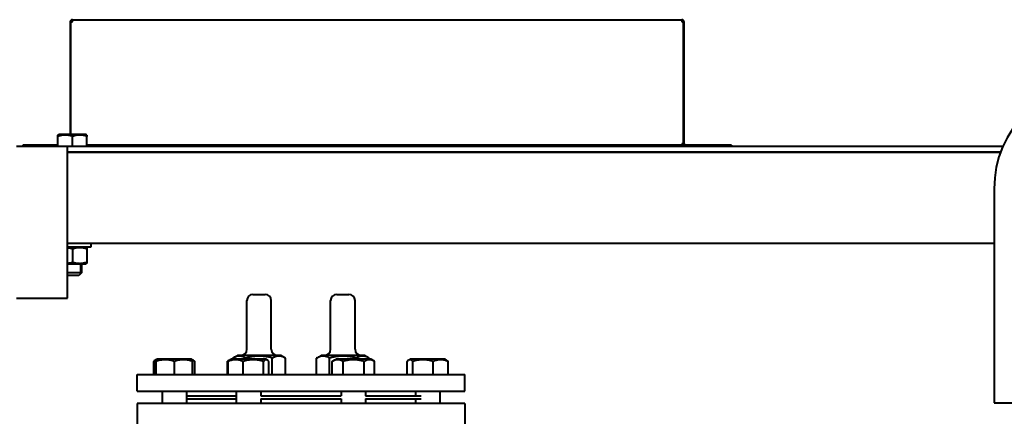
# Model space of a CAD drawing. Header units: millimetres. Extents: x -4428 to 3866, y -3426 to 3855.
# Tile 105 of 191: x -2150 to -1504, y 2864 to 3125. Entities that reach past the tile are written whole.
import ezdxf

# ---------------------------------------------------------------- set-up
doc = ezdxf.new("R2010")
doc.units = ezdxf.units.MM
doc.linetypes.add('K5LT_BASIC', pattern=[0])
doc.linetypes.add('K5LT_THIN', pattern=[0])
doc.layers.add('Системный слой', color=7, linetype='Continuous')

# ---------------------------------------------------------------- blocks, each defined once
blk = doc.blocks.new('U0')
at = {"layer": 'Системный слой', "color": 150, "linetype": 'K5LT_BASIC', "lineweight": 40, "true_color": 0x0080ff}
for p, q in [((-2116.84, 3123.07), (-2116.84, 3049.07)), ((-2116.34, 3123.07), (-2115.34, 3123.07)), ((-2116.34, 3049.07), (-2116.34, 3123.07)), ((-2115.84, 3123.07), (-2115.84, 3123.94)), ((-2115.34, 3124.57), (-1715.34, 3124.57)), ((-2115.34, 3123.07), (-2115.34, 3124.57)), ((-1715.34, 3124.57), (-1715.34, 3123.07)), ((-1715.34, 3123.07), (-1714.34, 3123.07)), ((-1714.84, 3123.07), (-1714.84, 3123.94)), ((-1714.34, 3043.07), (-1714.34, 3123.07)), ((-1714.34, 3123.07), (-1714.34, 3043.07)), ((-1713.84, 3043.07), (-1713.84, 3123.07)), ((-2124.84, 3048.8), (-2124.36, 3049.07)), ((-2124.84, 3047.95), (-2124.84, 3048.8)), ((-2124.84, 3041.57), (-2124.84, 3047.95)), ((-2106.31, 3049.07), (-2124.36, 3049.07)), ((-2115.34, 3041.57), (-2115.34, 3047.95)), ((-2105.84, 3048.8), (-2106.31, 3049.07)), ((-2105.84, 3048.8), (-2105.84, 3047.95)), ((-2105.84, 3041.57), (-2105.84, 3047.95)), ((-2152.09, 3041.57), (-2118.59, 3041.57)), ((-2147.84, 3042.07), (-2147.84, 3041.57)), ((-2124.84, 3042.07), (-2147.84, 3042.07)), ((-2118.59, 3041.57), (-1504.49, 3041.57)), ((-2118.59, 2941.57), (-2118.59, 3041.57)), ((-1715.34, 3042.07), (-2105.84, 3042.07)), ((-1714.34, 3043.07), (-1715.34, 3043.07)), ((-1715.34, 3043.07), (-1715.34, 3042.07)), ((-1715.34, 3042.07), (-1715.34, 3041.57)), ((-1714.84, 3041.57), (-1714.84, 3043.07)), ((-1682.84, 3042.07), (-1712.84, 3042.07)), ((-1682.84, 3042.07), (-1682.84, 3041.57)), ((-2118.59, 3037.57), (-1506.09, 3037.57)), ((-1506.09, 3037.57), (-2118.59, 3037.57)), ((-1510.34, 3013.57), (-1510.34, 2873.93)), ((-1510.34, 2977.57), (-2118.59, 2977.57)), ((-2103.34, 2977.57), (-2118.59, 2977.57)), ((-2103.34, 2975.07), (-2118.59, 2975.07)), ((-2115.34, 2973.95), (-2115.34, 2965.4)), ((-2106.31, 2975.07), (-2105.84, 2974.8)), ((-2105.84, 2974.8), (-2105.84, 2973.95)), ((-2105.84, 2973.95), (-2105.84, 2965.4)), ((-2103.34, 2977.57), (-2103.34, 2975.07)), ((-2118.59, 2964.27), (-2115.34, 2964.27)), ((-2115.34, 2964.27), (-2106.31, 2964.27)), ((-2109.34, 2964.27), (-2109.34, 2958.32)), ((-2105.84, 2964.55), (-2106.31, 2964.27)), ((-2105.84, 2965.4), (-2105.84, 2964.55)), ((-2109.34, 2958.32), (-2118.59, 2958.32)), ((-2111.09, 2956.57), (-2118.59, 2956.57)), ((-2109.34, 2958.32), (-2111.09, 2956.57)), ((-2152.09, 2941.57), (-2118.59, 2941.57)), ((-1996.84, 2944.07), (-1988.84, 2944.07)), ((-1941.84, 2944.07), (-1933.84, 2944.07)), ((-2000.84, 2908.07), (-2000.84, 2940.07)), ((-1984.84, 2908.07), (-1984.84, 2940.07)), ((-1945.84, 2908.07), (-1945.84, 2940.07)), ((-1929.84, 2908.07), (-1929.84, 2940.07)), ((-2010.16, 2902.3), (-2007.09, 2904.07)), ((-2010.16, 2901.57), (-2010.16, 2902.3)), ((-1978.59, 2904.07), (-2007.09, 2904.07)), ((-2001.5, 2901.57), (-2001.5, 2902.3)), ((-1984.18, 2891.57), (-1984.18, 2902.3)), ((-1975.52, 2902.3), (-1978.59, 2904.07)), ((-1975.52, 2891.57), (-1975.52, 2902.3)), ((-1955.16, 2902.3), (-1952.09, 2904.07)), ((-1955.16, 2891.57), (-1955.16, 2902.3)), ((-1923.59, 2904.07), (-1952.09, 2904.07)), ((-1946.5, 2891.57), (-1946.5, 2902.3)), ((-1929.18, 2901.57), (-1929.18, 2902.3)), ((-1920.52, 2902.3), (-1923.59, 2904.07)), ((-1920.52, 2901.57), (-1920.52, 2902.3)), ((-2061.9, 2891.57), (-2061.9, 2900.15)), ((-2060.94, 2900.97), (-2060.49, 2901.23)), ((-2060.54, 2891.57), (-2060.54, 2900.15)), ((-2060.49, 2901.23), (-2059.89, 2901.57)), ((-2060.43, 2891.57), (-2060.43, 2900.15)), ((-2048.4, 2901.57), (-2059.89, 2901.57)), ((-2037.09, 2901.57), (-2048.4, 2901.57)), ((-2048.38, 2891.57), (-2048.38, 2900.15)), ((-2036.49, 2901.23), (-2037.09, 2901.57)), ((-2036.04, 2900.97), (-2036.49, 2901.23)), ((-2036.43, 2891.57), (-2036.43, 2900.15)), ((-2035.07, 2891.57), (-2035.07, 2900.15)), ((-2013.63, 2900.15), (-2013.57, 2900.19)), ((-2013.63, 2891.57), (-2013.63, 2900.15)), ((-2013.57, 2900.19), (-2011.18, 2901.57)), ((-2013.13, 2891.57), (-2013.13, 2900.15)), ((-2012.18, 2901), (-2011.18, 2901.57)), ((-1991.65, 2901.57), (-2011.18, 2901.57)), ((-2003.26, 2891.57), (-2003.26, 2900.15)), ((-1988.38, 2901.57), (-1991.65, 2901.57)), ((-1989.9, 2891.57), (-1989.9, 2900.15)), ((-1987.38, 2901), (-1988.38, 2901.57)), ((-1986.42, 2891.57), (-1986.42, 2900.15)), ((-1944.75, 2900.15), (-1944.69, 2900.19)), ((-1944.75, 2891.57), (-1944.75, 2900.15)), ((-1944.69, 2900.19), (-1942.29, 2901.57)), ((-1919.49, 2901.57), (-1942.29, 2901.57)), ((-1937.73, 2891.57), (-1937.73, 2900.15)), ((-1923.87, 2891.57), (-1923.87, 2900.15)), ((-1917.1, 2900.19), (-1919.49, 2901.57)), ((-1917.04, 2900.15), (-1917.1, 2900.19)), ((-1917.04, 2891.57), (-1917.04, 2900.15)), ((-1895.6, 2891.57), (-1895.6, 2900.15)), ((-1894.64, 2900.97), (-1893.59, 2901.57)), ((-1870.79, 2901.57), (-1893.59, 2901.57)), ((-1891.91, 2891.57), (-1891.91, 2900.15)), ((-1878.5, 2891.57), (-1878.5, 2900.15)), ((-1869.74, 2900.97), (-1870.79, 2901.57)), ((-1870.19, 2901.23), (-1870.79, 2901.57)), ((-1868.78, 2891.57), (-1868.78, 2900.15)), ((-2072.84, 2891.57), (-1857.84, 2891.57)), ((-2072.84, 2880.57), (-2072.84, 2891.57)), ((-1857.84, 2880.57), (-1857.84, 2891.57)), ((-2072.84, 2880.57), (-1857.84, 2880.57)), ((-2056.49, 2880.57), (-2056.49, 2872.57)), ((-2040.49, 2880.57), (-2040.49, 2872.57)), ((-2040.49, 2877.57), (-2007.78, 2877.57)), ((-2007.78, 2880.57), (-2007.78, 2872.57)), ((-1991.78, 2880.57), (-1991.78, 2877.57)), ((-1991.78, 2877.57), (-1938.89, 2877.57)), ((-1938.89, 2880.57), (-1938.89, 2877.57)), ((-1922.89, 2880.57), (-1922.89, 2877.57)), ((-1922.89, 2877.57), (-1886.34, 2877.57)), ((-1890.19, 2880.57), (-1890.19, 2877.57)), ((-1874.19, 2880.57), (-1874.19, 2872.57)), ((-2072.84, 2872.57), (-2072.84, 2855.57)), ((-1857.84, 2872.57), (-2072.84, 2872.57)), ((-2040.49, 2875.57), (-2007.78, 2875.57)), ((-1991.78, 2875.57), (-1938.89, 2875.57)), ((-1991.78, 2875.57), (-1991.78, 2872.57)), ((-1938.89, 2875.57), (-1938.89, 2872.57)), ((-1922.89, 2875.57), (-1922.89, 2872.57)), ((-1922.89, 2875.57), (-1886.34, 2875.57)), ((-1890.19, 2875.57), (-1890.19, 2872.57)), ((-1857.84, 2872.57), (-1857.84, 2855.57)), ((-1510.34, 2873.93), (-1510.34, 2872.83)), ((-1510.34, 2872.83), (-1330.34, 2872.83))]:
    blk.add_line(p, q, dxfattribs=at)
at = {"layer": 'Системный слой', "color": 7, "linetype": 'K5LT_THIN', "lineweight": 20}
for p, q in [((-2110.28, 2964.27), (-2110.28, 2958.32)), ((-2110.28, 2958.32), (-2110.28, 2957.38))]:
    blk.add_line(p, q, dxfattribs=at)
at = {"layer": 'Системный слой', "color": 150, "linetype": 'K5LT_BASIC', "lineweight": 40, "true_color": 0x0080ff}
for centre, radius, start, end in [((-2115.34, 3123.07), 1.5, 90, 180), ((-2115.34, 3123.07), 1, 90, 180), ((-1715.34, 3123.07), 1.5, 0, 90), ((-1715.34, 3123.07), 1, 0, 90), ((-1440.34, 3013.57), 70, 90, 180), ((-1712.84, 3043.07), 1.5, 180, 270), ((-1712.84, 3043.07), 1, 180, 270), ((-1996.84, 2940.07), 4, 90, 180), ((-1988.84, 2940.07), 4, 0, 90), ((-1941.84, 2940.07), 4, 90, 180), ((-1933.84, 2940.07), 4, 0, 90), ((-2004.84, 2908.07), 4, 270, 0), ((-1980.84, 2908.07), 4, 180, 270), ((-1949.84, 2908.07), 4, 270, 0), ((-1925.84, 2908.07), 4, 180, 270)]:
    blk.add_arc(centre, radius, start, end, dxfattribs=at)
for points, knots in [([(-2115.34, 3047.95), (-2115.66, 3048.06), (-2116.2, 3048.22), (-2117.01, 3048.43), (-2117.72, 3048.58), (-2118.32, 3048.68), (-2118.85, 3048.74), (-2119.39, 3048.78), (-2120.06, 3048.8), (-2120.62, 3048.79), (-2121.18, 3048.75), (-2121.77, 3048.69), (-2122.59, 3048.56), (-2123.62, 3048.33), (-2124.39, 3048.1), (-2124.84, 3047.95)], [0, 0, 0, 0, 1.679816, 2.780687, 4.100621, 5.29978, 5.785161, 6.773962, 7.999819, 9.102067, 9.530451, 10.806592, 12.055167, 13.667644, 16, 16, 16, 16]), ([(-2105.84, 3047.95), (-2106.16, 3048.06), (-2106.7, 3048.22), (-2107.51, 3048.43), (-2108.22, 3048.58), (-2108.82, 3048.68), (-2109.35, 3048.74), (-2109.89, 3048.78), (-2110.56, 3048.8), (-2111.12, 3048.79), (-2111.68, 3048.75), (-2112.27, 3048.69), (-2113.09, 3048.56), (-2114.12, 3048.33), (-2114.89, 3048.1), (-2115.34, 3047.95)], [0, 0, 0, 0, 1.679816, 2.780687, 4.100621, 5.29978, 5.785161, 6.773962, 7.999819, 9.102067, 9.530451, 10.806592, 12.055167, 13.667644, 16, 16, 16, 16]), ([(-2115.34, 2973.95), (-2115.58, 2974.03), (-2116.02, 2974.17), (-2116.68, 2974.35), (-2117.28, 2974.49), (-2117.92, 2974.62), (-2118.35, 2974.68), (-2118.59, 2974.71)], [0, 0, 0, 0, 1.849729, 3.261749, 4.889911, 6.280815, 8, 8, 8, 8]), ([(-2105.84, 2973.95), (-2106.16, 2974.06), (-2106.7, 2974.22), (-2107.51, 2974.43), (-2108.22, 2974.58), (-2108.82, 2974.68), (-2109.35, 2974.74), (-2109.89, 2974.78), (-2110.56, 2974.8), (-2111.12, 2974.79), (-2111.68, 2974.75), (-2112.27, 2974.69), (-2113.09, 2974.56), (-2114.12, 2974.33), (-2114.89, 2974.1), (-2115.34, 2973.95)], [0, 0, 0, 0, 1.679816, 2.780687, 4.100621, 5.29978, 5.785161, 6.773962, 7.999819, 9.102067, 9.530451, 10.806592, 12.055167, 13.667644, 16, 16, 16, 16]), ([(-2118.59, 2964.64), (-2118.22, 2964.68), (-2117.62, 2964.78), (-2116.53, 2965.02), (-2115.82, 2965.23), (-2115.34, 2965.4)], [0, 0, 0, 0, 2.005261, 3.270956, 6, 6, 6, 6]), ([(-2115.34, 2965.4), (-2115.01, 2965.29), (-2114.47, 2965.12), (-2113.67, 2964.91), (-2112.95, 2964.76), (-2112.35, 2964.67), (-2111.82, 2964.61), (-2111.28, 2964.56), (-2110.61, 2964.54), (-2110.06, 2964.55), (-2109.49, 2964.59), (-2108.9, 2964.65), (-2108.08, 2964.79), (-2107.05, 2965.02), (-2106.29, 2965.25), (-2105.84, 2965.4)], [0, 0, 0, 0, 1.679816, 2.780687, 4.100621, 5.29978, 5.785161, 6.773962, 7.999819, 9.102067, 9.530451, 10.806592, 12.055167, 13.667644, 16, 16, 16, 16]), ([(-2001.5, 2902.3), (-2001.83, 2902.49), (-2002.33, 2902.75), (-2003.06, 2903.08), (-2003.56, 2903.26), (-2004.1, 2903.42), (-2004.5, 2903.51), (-2004.88, 2903.57), (-2005.24, 2903.62), (-2005.68, 2903.64), (-2006.18, 2903.64), (-2006.67, 2903.59), (-2007.13, 2903.51), (-2007.67, 2903.39), (-2008.33, 2903.18), (-2009.19, 2902.83), (-2009.82, 2902.5), (-2010.16, 2902.3)], [0, 0, 0, 0, 2.151505, 3.128273, 4.613199, 5.275973, 6.508307, 7.062235, 7.620707, 8.715255, 9.746093, 10.721757, 11.68135, 12.629021, 14.021816, 15.820381, 18, 18, 18, 18]), ([(-1984.18, 2902.3), (-1984.58, 2902.42), (-1985.61, 2902.7), (-1987.48, 2903.13), (-1989.37, 2903.43), (-1990.83, 2903.57), (-1991.64, 2903.61), (-1992.16, 2903.63), (-1992.6, 2903.64), (-1993.07, 2903.64), (-1993.67, 2903.63), (-1994.38, 2903.6), (-1995.41, 2903.52), (-1996.89, 2903.35), (-1998.58, 2903.04), (-2000.16, 2902.67), (-2001.05, 2902.43), (-2001.5, 2902.3)], [0, 0, 0, 0, 3.152296, 8.024027, 14.430358, 17.4743, 18.996271, 20.518242, 21.409855, 22.301468, 24.084694, 25.867919, 27.651145, 31.792504, 37.072525, 40.536262, 44, 44, 44, 44]), ([(-1975.52, 2902.3), (-1975.85, 2902.49), (-1976.35, 2902.75), (-1977.08, 2903.08), (-1977.58, 2903.26), (-1978.12, 2903.42), (-1978.52, 2903.51), (-1978.9, 2903.57), (-1979.26, 2903.62), (-1979.7, 2903.64), (-1980.2, 2903.64), (-1980.68, 2903.59), (-1981.15, 2903.51), (-1981.69, 2903.39), (-1982.35, 2903.18), (-1983.21, 2902.83), (-1983.84, 2902.5), (-1984.18, 2902.3)], [0, 0, 0, 0, 2.151505, 3.128273, 4.613199, 5.275973, 6.508307, 7.062235, 7.620707, 8.715255, 9.746093, 10.721757, 11.68135, 12.629021, 14.021816, 15.820381, 18, 18, 18, 18]), ([(-1946.5, 2902.3), (-1946.83, 2902.49), (-1947.33, 2902.75), (-1948.06, 2903.08), (-1948.56, 2903.26), (-1949.1, 2903.42), (-1949.5, 2903.51), (-1949.88, 2903.57), (-1950.24, 2903.62), (-1950.68, 2903.64), (-1951.18, 2903.64), (-1951.67, 2903.59), (-1952.13, 2903.51), (-1952.67, 2903.39), (-1953.33, 2903.18), (-1954.19, 2902.83), (-1954.82, 2902.5), (-1955.16, 2902.3)], [0, 0, 0, 0, 2.151505, 3.128273, 4.613199, 5.275973, 6.508307, 7.062235, 7.620707, 8.715255, 9.746093, 10.721757, 11.68135, 12.629021, 14.021816, 15.820381, 18, 18, 18, 18]), ([(-1929.18, 2902.3), (-1929.58, 2902.42), (-1930.61, 2902.7), (-1932.48, 2903.13), (-1934.37, 2903.43), (-1935.83, 2903.57), (-1936.64, 2903.61), (-1937.16, 2903.63), (-1937.6, 2903.64), (-1938.07, 2903.64), (-1938.67, 2903.63), (-1939.38, 2903.6), (-1940.41, 2903.52), (-1941.89, 2903.35), (-1943.58, 2903.04), (-1945.16, 2902.67), (-1946.05, 2902.43), (-1946.5, 2902.3)], [0, 0, 0, 0, 3.152296, 8.024027, 14.430358, 17.4743, 18.996271, 20.518242, 21.409855, 22.301468, 24.084694, 25.867919, 27.651145, 31.792504, 37.072525, 40.536262, 44, 44, 44, 44]), ([(-1920.52, 2902.3), (-1920.85, 2902.49), (-1921.35, 2902.75), (-1922.08, 2903.08), (-1922.58, 2903.26), (-1923.12, 2903.42), (-1923.52, 2903.51), (-1923.9, 2903.57), (-1924.26, 2903.62), (-1924.7, 2903.64), (-1925.2, 2903.64), (-1925.68, 2903.59), (-1926.15, 2903.51), (-1926.69, 2903.39), (-1927.35, 2903.18), (-1928.21, 2902.83), (-1928.84, 2902.5), (-1929.18, 2902.3)], [0, 0, 0, 0, 2.151505, 3.128273, 4.613199, 5.275973, 6.508307, 7.062235, 7.620707, 8.715255, 9.746093, 10.721757, 11.68135, 12.629021, 14.021816, 15.820381, 18, 18, 18, 18]), ([(-2060.94, 2900.97), (-2061.07, 2900.89), (-2061.4, 2900.66), (-2061.72, 2900.35), (-2061.9, 2900.15)], [0, 0, 0, 0, 2.129824, 5, 5, 5, 5]), ([(-2060.49, 2901.23), (-2060.49, 2901.22), (-2060.5, 2901.19), (-2060.51, 2901.08), (-2060.52, 2900.89), (-2060.53, 2900.59), (-2060.54, 2900.31), (-2060.54, 2900.15)], [0, 0, 0, 0, 1.53304, 2.772654, 4.24569, 6.066514, 8, 8, 8, 8]), ([(-2060.43, 2900.15), (-2060.44, 2900.34), (-2060.45, 2900.64), (-2060.46, 2900.94), (-2060.47, 2901.12), (-2060.48, 2901.21), (-2060.48, 2901.23), (-2060.49, 2901.23)], [0, 0, 0, 0, 2.297762, 3.98142, 5.400025, 6.811776, 8, 8, 8, 8]), ([(-2048.38, 2900.15), (-2048.79, 2900.29), (-2049.4, 2900.48), (-2050.27, 2900.71), (-2050.88, 2900.85), (-2051.59, 2900.98), (-2052.16, 2901.07), (-2052.84, 2901.15), (-2053.46, 2901.2), (-2054.2, 2901.23), (-2054.9, 2901.22), (-2055.57, 2901.19), (-2056.22, 2901.13), (-2056.96, 2901.03), (-2057.99, 2900.84), (-2059.18, 2900.55), (-2060.05, 2900.28), (-2060.43, 2900.15)], [0, 0, 0, 0, 1.889793, 2.772286, 3.97396, 4.613199, 5.962253, 6.508307, 7.620707, 8.715255, 9.746093, 10.721757, 11.68135, 12.629021, 14.021816, 16.259909, 18, 18, 18, 18]), ([(-2036.43, 2900.15), (-2036.84, 2900.29), (-2037.44, 2900.48), (-2038.31, 2900.71), (-2038.91, 2900.85), (-2039.62, 2900.98), (-2040.18, 2901.07), (-2040.85, 2901.15), (-2041.47, 2901.2), (-2042.2, 2901.23), (-2042.9, 2901.22), (-2043.56, 2901.19), (-2044.21, 2901.13), (-2044.94, 2901.03), (-2045.96, 2900.84), (-2047.14, 2900.55), (-2048, 2900.28), (-2048.38, 2900.15)], [0, 0, 0, 0, 1.889793, 2.772286, 3.97396, 4.613199, 5.962253, 6.508307, 7.620707, 8.715255, 9.746093, 10.721757, 11.68135, 12.629021, 14.021816, 16.259909, 18, 18, 18, 18]), ([(-2036.49, 2901.23), (-2036.48, 2901.22), (-2036.48, 2901.19), (-2036.47, 2901.08), (-2036.46, 2900.89), (-2036.44, 2900.59), (-2036.44, 2900.31), (-2036.43, 2900.15)], [0, 0, 0, 0, 1.53304, 2.772654, 4.24569, 6.066514, 8, 8, 8, 8]), ([(-2036.04, 2900.97), (-2035.9, 2900.89), (-2035.57, 2900.66), (-2035.26, 2900.35), (-2035.07, 2900.15)], [0, 0, 0, 0, 2.129824, 5, 5, 5, 5]), ([(-2003.26, 2900.15), (-2003.67, 2900.32), (-2004.23, 2900.53), (-2005.07, 2900.78), (-2005.61, 2900.92), (-2006.23, 2901.05), (-2006.79, 2901.14), (-2007.43, 2901.2), (-2008.05, 2901.23), (-2008.62, 2901.22), (-2009.26, 2901.18), (-2009.95, 2901.09), (-2010.8, 2900.92), (-2011.87, 2900.63), (-2012.67, 2900.34), (-2013.13, 2900.15)], [0, 0, 0, 0, 2.032024, 2.780687, 4.100621, 4.689754, 5.785161, 6.773962, 7.746893, 8.757247, 9.530451, 10.808294, 12.055167, 13.667644, 16, 16, 16, 16]), ([(-2013.13, 2900.15), (-2013.04, 2900.26), (-2012.89, 2900.43), (-2012.66, 2900.64), (-2012.44, 2900.83), (-2012.27, 2900.94), (-2012.18, 2901)], [0, 0, 0, 0, 2.005595, 3.47598, 4.885464, 7, 7, 7, 7]), ([(-1989.9, 2900.15), (-1990.36, 2900.29), (-1991.03, 2900.48), (-1992.01, 2900.71), (-1992.68, 2900.85), (-1993.47, 2900.98), (-1994.1, 2901.07), (-1994.85, 2901.15), (-1995.54, 2901.2), (-1996.35, 2901.23), (-1997.13, 2901.22), (-1997.87, 2901.19), (-1998.6, 2901.13), (-1999.42, 2901.03), (-2000.56, 2900.84), (-2001.88, 2900.55), (-2002.84, 2900.28), (-2003.26, 2900.15)], [0, 0, 0, 0, 1.889793, 2.772286, 3.97396, 4.613199, 5.962253, 6.508307, 7.620707, 8.715255, 9.746093, 10.721757, 11.68135, 12.629021, 14.021816, 16.259909, 18, 18, 18, 18]), ([(-1987.38, 2901), (-1987.47, 2901.05), (-1987.62, 2901.12), (-1987.82, 2901.19), (-1988, 2901.22), (-1988.18, 2901.23), (-1988.35, 2901.22), (-1988.54, 2901.18), (-1988.76, 2901.1), (-1989.05, 2900.94), (-1989.44, 2900.65), (-1989.73, 2900.35), (-1989.9, 2900.15)], [0, 0, 0, 0, 1.36494, 2.272289, 3.176161, 4.07191, 4.95838, 5.833199, 6.972432, 8.357904, 10.273901, 13, 13, 13, 13]), ([(-1986.42, 2900.15), (-1986.51, 2900.26), (-1986.67, 2900.43), (-1986.89, 2900.64), (-1987.12, 2900.83), (-1987.28, 2900.94), (-1987.38, 2901)], [0, 0, 0, 0, 2.005595, 3.47598, 4.885464, 7, 7, 7, 7]), ([(-1937.73, 2900.15), (-1938, 2900.31), (-1938.45, 2900.54), (-1939.05, 2900.8), (-1939.46, 2900.94), (-1939.84, 2901.05), (-1940.24, 2901.14), (-1940.69, 2901.2), (-1941.12, 2901.23), (-1941.53, 2901.22), (-1941.92, 2901.19), (-1942.3, 2901.13), (-1942.73, 2901.03), (-1943.33, 2900.84), (-1944.02, 2900.55), (-1944.53, 2900.28), (-1944.75, 2900.15)], [0, 0, 0, 0, 2.031977, 3.339718, 4.35691, 4.982864, 6.146734, 7.197334, 8.231074, 9.204643, 10.126104, 11.032386, 11.927409, 13.242826, 15.356581, 17, 17, 17, 17]), ([(-1923.87, 2900.15), (-1924.35, 2900.29), (-1925.04, 2900.48), (-1926.22, 2900.74), (-1927.08, 2900.91), (-1928.05, 2901.05), (-1928.82, 2901.14), (-1929.72, 2901.2), (-1930.59, 2901.23), (-1931.4, 2901.22), (-1932.29, 2901.18), (-1933.26, 2901.09), (-1934.46, 2900.92), (-1935.95, 2900.63), (-1937.07, 2900.34), (-1937.73, 2900.15)], [0, 0, 0, 0, 1.679816, 2.464254, 4.100621, 4.689754, 5.785161, 6.773962, 7.746893, 8.757247, 9.530451, 10.808294, 12.055167, 13.667644, 16, 16, 16, 16]), ([(-1917.1, 2900.19), (-1917.46, 2900.4), (-1918, 2900.67), (-1918.69, 2900.93), (-1919.16, 2901.07), (-1919.56, 2901.15), (-1919.94, 2901.2), (-1920.33, 2901.23), (-1920.72, 2901.22), (-1921.13, 2901.19), (-1921.53, 2901.12), (-1921.99, 2901), (-1922.78, 2900.74), (-1923.43, 2900.41), (-1923.87, 2900.15)], [0, 0, 0, 0, 2.426892, 3.669998, 4.612755, 5.493312, 6.299976, 7.142094, 8.010357, 8.890614, 9.77249, 10.653256, 11.967391, 15, 15, 15, 15]), ([(-1894.64, 2900.97), (-1894.78, 2900.89), (-1895.1, 2900.66), (-1895.42, 2900.35), (-1895.6, 2900.15)], [0, 0, 0, 0, 2.129824, 5, 5, 5, 5]), ([(-1891.91, 2900.15), (-1892.06, 2900.31), (-1892.33, 2900.58), (-1892.7, 2900.87), (-1892.98, 2901.03), (-1893.2, 2901.13), (-1893.41, 2901.19), (-1893.64, 2901.23), (-1893.89, 2901.23), (-1894.11, 2901.19), (-1894.37, 2901.11), (-1894.53, 2901.03), (-1894.64, 2900.97)], [0, 0, 0, 0, 2.170049, 3.986838, 5.337329, 6.202264, 7.108977, 8.307661, 9.436825, 10.606321, 11.530762, 13, 13, 13, 13]), ([(-1878.5, 2900.15), (-1878.95, 2900.29), (-1879.63, 2900.48), (-1880.61, 2900.71), (-1881.28, 2900.85), (-1882.07, 2900.98), (-1882.71, 2901.07), (-1883.46, 2901.15), (-1884.15, 2901.2), (-1884.97, 2901.23), (-1885.75, 2901.22), (-1886.5, 2901.19), (-1887.23, 2901.13), (-1888.05, 2901.03), (-1889.19, 2900.84), (-1890.52, 2900.55), (-1891.49, 2900.28), (-1891.91, 2900.15)], [0, 0, 0, 0, 1.889793, 2.772286, 3.97396, 4.613199, 5.962253, 6.508307, 7.620707, 8.715255, 9.746093, 10.721757, 11.68135, 12.629021, 14.021816, 16.259909, 18, 18, 18, 18]), ([(-1868.78, 2900.15), (-1869.18, 2900.32), (-1869.73, 2900.53), (-1870.55, 2900.78), (-1871.09, 2900.92), (-1871.7, 2901.05), (-1872.25, 2901.14), (-1872.88, 2901.2), (-1873.49, 2901.23), (-1874.05, 2901.22), (-1874.68, 2901.18), (-1875.36, 2901.09), (-1876.2, 2900.92), (-1877.25, 2900.63), (-1878.04, 2900.34), (-1878.5, 2900.15)], [0, 0, 0, 0, 2.032024, 2.780687, 4.100621, 4.689754, 5.785161, 6.773962, 7.746893, 8.757247, 9.530451, 10.808294, 12.055167, 13.667644, 16, 16, 16, 16]), ([(-1869.74, 2900.97), (-1869.6, 2900.89), (-1869.28, 2900.66), (-1868.96, 2900.35), (-1868.78, 2900.15)], [0, 0, 0, 0, 2.129824, 5, 5, 5, 5])]:
    blk.add_open_spline(points, degree=3, knots=knots, dxfattribs=at)
for points in [[(-2060.5, 2901.16), (-2060.64, 2901.11), (-2060.79, 2901.05), (-2060.94, 2900.97)], [(-2035.07, 2900.15), (-2035.53, 2900.34), (-2035.99, 2900.51), (-2036.45, 2900.66)], [(-2012.64, 2900.66), (-2012.98, 2900.51), (-2013.31, 2900.34), (-2013.63, 2900.15)]]:
    blk.add_open_spline(points, degree=3, dxfattribs=at)

msp = doc.modelspace()

# ---------------------------------------------------------------- block references
at = {"layer": 'Системный слой'}
msp.add_blockref('U0', (0, 0), dxfattribs=at)

doc.saveas('drawing.dxf')
